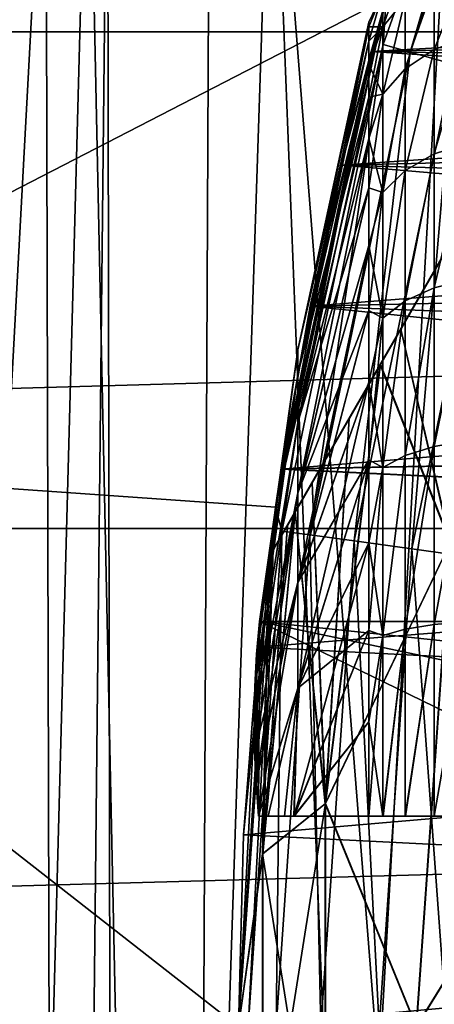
# Model space of a CAD drawing. Header units: metres. Extents: x -109 to 109, y -19 to 107.
# Tile 34 of 256: x -90.28 to -88.8, y 13.31 to 16.81. Entities that reach past the tile are written whole.
import ezdxf

# ---------------------------------------------------------------- set-up
doc = ezdxf.new("R2010")
doc.units = ezdxf.units.M
doc.layers.add('solid_21_412_310_XXX', color=7, linetype='CONTINUOUS')

msp = doc.modelspace()

# ---------------------------------------------------------------- linework, layer by layer
at = {"layer": 'solid_21_412_310_XXX'}
for points in [[(-84.392303, 23.555944, 35.855), (-89.392303, 14.89569, 35.855), (-89.375862, 14.924166, 36.209896)], [(-84.392303, 23.555944, 27.855), (-89.392303, 14.89569, 35.855), (-84.392303, 23.555944, 35.855)], [(-84.392303, 23.555944, 27.855), (-89.392303, 14.89569, 27.855), (-89.392303, 14.89569, 35.855)], [(-84.408745, 23.527468, 27.500105), (-89.392303, 14.89569, 27.855), (-84.392303, 23.555944, 27.855)], [(-84.408745, 23.527468, 36.209896), (-84.392303, 23.555944, 35.855), (-89.375862, 14.924166, 36.209896)], [(-89.375862, 14.924166, 27.500105), (-89.392303, 14.89569, 27.855), (-84.408745, 23.527468, 27.500105)], [(-84.408745, 23.527468, 36.209896), (-89.375862, 14.924166, 36.209896), (-89.325371, 15.011626, 36.566654)], [(-89.375862, 14.924166, 27.500105), (-84.408745, 23.527468, 27.500105), (-84.459244, 23.440008, 27.143345)], [(-84.408745, 23.527468, 36.209896), (-89.325371, 15.011626, 36.566654), (-84.459244, 23.440008, 36.566654)], [(-89.375862, 14.924166, 27.500105), (-84.459244, 23.440008, 27.143345), (-89.325371, 15.011625, 27.143347)], [(-84.459244, 23.440008, 36.566654), (-89.325371, 15.011626, 36.566654), (-89.297699, 15.059552, 36.698124)], [(-89.325371, 15.011625, 27.143347), (-84.459244, 23.440008, 27.143345), (-84.486336, 23.393074, 27.014374)], [(-84.459244, 23.440008, 36.566654), (-89.297699, 15.059552, 36.698124), (-84.486908, 23.392082, 36.698124)], [(-89.325371, 15.011625, 27.143347), (-84.486336, 23.393074, 27.014374), (-89.298271, 15.058559, 27.014376)], [(-89.298271, 15.058559, 27.014376), (-84.486336, 23.393074, 27.014374), (-84.547371, 23.287367, 26.78381)], [(-84.486908, 23.392082, 36.698124), (-89.297699, 15.059552, 36.698124), (-89.237244, 15.164267, 36.926189)], [(-84.547363, 23.287369, 36.926189), (-84.486908, 23.392082, 36.698124), (-89.237244, 15.164267, 36.926189)], [(-89.237244, 15.164266, 26.783812), (-89.298271, 15.058559, 27.014376), (-84.547371, 23.287367, 26.78381)], [(-84.547363, 23.287369, 36.926189), (-89.237244, 15.164267, 36.926189), (-89.105576, 15.392313, 37.287514)], [(-89.237244, 15.164266, 26.783812), (-84.547371, 23.287367, 26.78381), (-84.679031, 23.05932, 26.422485)], [(-84.679031, 23.059322, 37.287514), (-84.547363, 23.287369, 36.926189), (-89.105576, 15.392313, 37.287514)], [(-89.105583, 15.392311, 26.422489), (-89.237244, 15.164266, 26.783812), (-84.679031, 23.05932, 26.422485)], [(-89.105583, 15.392311, 26.422489), (-84.679031, 23.05932, 26.422485), (-84.789268, 22.868387, 26.193264)], [(-84.679031, 23.059322, 37.287514), (-89.105576, 15.392313, 37.287514), (-88.994057, 15.58547, 37.519138)], [(-84.679031, 23.059322, 37.287514), (-88.994057, 15.58547, 37.519138), (-84.79055, 22.866165, 37.519138)], [(-89.105583, 15.392311, 26.422489), (-84.789268, 22.868387, 26.193264), (-88.995346, 15.583246, 26.193264)], [(-88.995346, 15.583246, 26.193264), (-84.789268, 22.868387, 26.193264), (-84.86264, 22.741295, 26.063379)], [(-84.79055, 22.866165, 37.519138), (-88.994057, 15.58547, 37.519138), (-88.921967, 15.71034, 37.646622)], [(-84.86264, 22.741295, 37.646622), (-84.79055, 22.866165, 37.519138), (-88.921967, 15.71034, 37.646622)], [(-88.921967, 15.710339, 26.063379), (-88.995346, 15.583246, 26.193264), (-84.86264, 22.741295, 26.063379)], [(-84.86264, 22.741295, 37.646622), (-88.921967, 15.71034, 37.646622), (-88.678276, 16.132427, 37.991936)], [(-88.921967, 15.710339, 26.063379), (-84.86264, 22.741295, 26.063379), (-85.106339, 22.319206, 25.718063)], [(-88.678276, 16.132427, 25.718063), (-88.921967, 15.710339, 26.063379), (-85.106339, 22.319206, 25.718063)], [(-45.297821, 18.526985, 71.355003), (-107.702187, 18.52697, 71.355003), (-107.950264, 16.769747, 71.355003)], [(-45.049736, 16.769762, 71.355003), (-45.297821, 18.526985, 71.355003), (-107.950264, 16.769747, 71.355003)], [(-88.392494, 18.391455, 41.096176), (-88.985115, 16.723982, 41.096176), (-88.973412, 16.88834, 41.355)], [(-88.888786, 16.696993, 40.854763), (-88.985115, 16.723982, 41.096176), (-88.392494, 18.391455, 41.096176)], [(-88.888786, 16.696993, 40.854763), (-88.392494, 18.391455, 41.096176), (-88.300735, 18.351601, 40.854763)], [(-88.888786, 16.696993, 40.854763), (-88.300735, 18.351601, 40.854763), (-88.735519, 16.654049, 40.647511)], [(-88.718735, 17.997324, -13.595371), (-88.718735, 9.53376, -13.595372), (-89.680031, 1.076891, -13.467847)], [(-89.601891, 17.904844, -13.478562), (-88.718735, 17.997324, -13.595371), (-89.680031, 1.076891, -13.467847)], [(-89.380913, 17.863913, 14.168571), (-88.718735, 9.513791, 14.222763), (-88.718735, 17.946377, 14.222763)], [(-90.034851, 17.871731, -13.409104), (-89.601891, 17.904844, -13.478562), (-89.680031, 1.076891, -13.467847)], [(-90.034851, 17.871731, -13.409104), (-89.680031, 1.076891, -13.467847), (-90.486214, 1.081238, -13.322751)], [(-90.370171, 17.851139, -13.346386), (-90.034851, 17.871731, -13.409104), (-90.486214, 1.081238, -13.322751)], [(-89.96653, 17.795763, 14.098608), (-89.93544, 1.088644, 14.101671), (-89.380913, 17.863913, 14.168571)], [(-89.380913, 17.863913, 14.168571), (-89.93544, 1.088644, 14.101671), (-88.718735, 1.081205, 14.222763)], [(-89.380913, 17.863913, 14.168571), (-88.718735, 1.081205, 14.222763), (-88.718735, 9.513791, 14.222763)], [(-90.186226, 17.771515, 14.063972), (-90.143166, 1.089507, 14.070391), (-89.96653, 17.795763, 14.098608)], [(-89.96653, 17.795763, 14.098608), (-90.143166, 1.089507, 14.070391), (-89.93544, 1.088644, 14.101671)], [(-91.167732, 17.67309, 13.837204), (-91.087761, 1.091826, 13.86166), (-90.186226, 17.771515, 14.063972)], [(-90.186226, 17.771515, 14.063972), (-91.087761, 1.091826, 13.86166), (-90.143166, 1.089507, 14.070391)], [(-88.973404, 16.88835, 60.654999), (-92.114441, 15.269323, 60.654999), (-91.714035, 17.290268, 60.654999)], [(-88.906181, 17.012566, 55.507607), (-88.985603, 16.78702, 54.856678), (-88.985603, 16.908966, 55.518513)], [(-88.906181, 17.012566, 55.507607), (-88.906181, 16.88615, 54.824413), (-88.985603, 16.78702, 54.856678)], [(-88.906181, 17.012566, 56.202393), (-88.985603, 16.908966, 56.191486), (-88.985603, 16.78702, 56.853321)], [(-88.906181, 16.88615, 56.885586), (-88.906181, 17.012566, 56.202393), (-88.985603, 16.78702, 56.853321)], [(-88.681458, 17.010078, 54.784077), (-88.802422, 16.706907, 54.135506), (-88.802422, 16.962244, 54.799648)], [(-88.681458, 17.010078, 54.784077), (-88.681458, 16.750511, 54.110283), (-88.802422, 16.706907, 54.135506)], [(-88.681458, 17.010078, 56.925922), (-88.802422, 16.962244, 56.910351), (-88.802422, 16.706907, 57.574493)], [(-88.681458, 16.750511, 57.599716), (-88.681458, 17.010078, 56.925922), (-88.802422, 16.706907, 57.574493)], [(-88.942657, 16.991491, 54.506039), (-89.027458, 16.69898, 53.870789), (-84.5, 16.95116, 54.398354)], [(-88.973412, 16.88834, 41.355), (-89.027458, 16.69898, 53.870789), (-88.942657, 16.991491, 54.506039)], [(-89.027443, 16.699013, 57.839165), (-88.973404, 16.88835, 60.654999), (-88.94265, 16.991514, 57.203899)], [(-89.027443, 16.699013, 57.839165), (-88.94265, 16.991514, 57.203899), (-84.5, 16.799459, 57.651958)], [(-88.94265, 16.991514, 57.203899), (-84.5, 16.95116, 57.311646), (-84.5, 16.799459, 57.651958)], [(-89.027458, 16.69898, 53.870789), (-84.5, 16.799459, 54.058041), (-84.5, 16.95116, 54.398354)], [(-88.802422, 16.962244, 54.799648), (-88.906181, 16.637541, 54.175629), (-88.906181, 16.88615, 54.824413)], [(-88.802422, 16.962244, 54.799648), (-88.802422, 16.706907, 54.135506), (-88.906181, 16.637541, 54.175629)], [(-88.802422, 16.962244, 56.910351), (-88.906181, 16.88615, 56.885586), (-88.906181, 16.637541, 57.534374)], [(-88.802422, 16.706907, 57.574493), (-88.802422, 16.962244, 56.910351), (-88.906181, 16.637541, 57.534374)], [(-89.035118, 16.786737, 55.508091), (-88.985603, 16.908966, 55.518513), (-88.985603, 16.78702, 54.856678)], [(-89.035118, 16.803595, 55.855), (-88.985603, 16.908966, 56.191486), (-88.985603, 16.908966, 55.518513)], [(-89.035118, 16.786737, 55.508091), (-89.035118, 16.803595, 55.855), (-88.985603, 16.908966, 55.518513)], [(-89.035118, 16.73632, 56.545547), (-88.985603, 16.78702, 56.853321), (-88.985603, 16.908966, 56.191486)], [(-89.035118, 16.786737, 56.201908), (-89.035118, 16.73632, 56.545547), (-88.985603, 16.908966, 56.191486)], [(-89.035118, 16.803595, 55.855), (-89.035118, 16.786737, 56.201908), (-88.985603, 16.908966, 56.191486)], [(-88.973404, 16.88835, 60.654999), (-89.367683, 15.075896, 60.654999), (-92.114441, 15.269323, 60.654999)], [(-89.347313, 15.212427, 59.326797), (-89.367683, 15.075896, 60.654999), (-88.973404, 16.88835, 60.654999)], [(-89.367676, 15.075911, 41.355), (-89.027458, 16.69898, 53.870789), (-88.973412, 16.88834, 41.355)], [(-88.985115, 16.723982, 41.096176), (-89.367676, 15.075911, 41.355), (-88.973412, 16.88834, 41.355)], [(-89.347313, 15.212427, 59.326797), (-88.973404, 16.88835, 60.654999), (-89.244072, 15.792686, 58.922764)], [(-89.244072, 15.792686, 58.922764), (-88.973404, 16.88835, 60.654999), (-89.132492, 16.295023, 58.420147)], [(-89.132492, 16.295023, 58.420147), (-88.973404, 16.88835, 60.654999), (-89.027443, 16.699013, 57.839165)], [(-88.906181, 16.88615, 54.824413), (-88.985603, 16.547165, 54.227898), (-88.985603, 16.78702, 54.856678)], [(-88.906181, 16.88615, 54.824413), (-88.906181, 16.637541, 54.175629), (-88.985603, 16.547165, 54.227898)], [(-88.906181, 16.88615, 56.885586), (-88.985603, 16.78702, 56.853321), (-88.985603, 16.547165, 57.482101)], [(-88.906181, 16.637541, 57.534374), (-88.906181, 16.88615, 56.885586), (-88.985603, 16.547165, 57.482101)], [(-89.288818, 15.6372, 56.086777), (-89.035118, 16.786737, 56.201908), (-89.035118, 16.803595, 55.855)], [(-89.288818, 15.637369, 55.624985), (-89.035118, 16.803595, 55.855), (-89.035118, 16.786737, 55.508091)], [(-89.288818, 15.637369, 55.624985), (-89.288818, 15.6372, 56.086777), (-89.035118, 16.803595, 55.855)], [(-89.027458, 16.69898, 53.870789), (-84.5, 16.616756, 53.733318), (-84.5, 16.799459, 54.058041)], [(-89.027443, 16.699013, 57.839165), (-84.5, 16.799459, 57.651958), (-84.5, 16.616756, 57.976681)], [(-45.049736, 16.769762, 71.355003), (-107.950264, 16.769747, 71.355003), (-108.099518, 15.000255, 71.355003)], [(-44.900478, 15.000257, 71.355003), (-45.049736, 16.769762, 71.355003), (-108.099518, 15.000255, 71.355003)], [(-89.288818, 15.549407, 56.540146), (-89.035118, 16.73632, 56.545547), (-89.035118, 16.786737, 56.201908)], [(-89.288818, 15.6372, 56.086777), (-89.288818, 15.549407, 56.540146), (-89.035118, 16.786737, 56.201908)], [(-89.288818, 15.637369, 55.624985), (-89.035118, 16.786737, 55.508091), (-89.035118, 16.73632, 55.164452)], [(-89.035118, 16.652822, 54.82732), (-88.985603, 16.78702, 54.856678), (-88.985603, 16.547165, 54.227898)], [(-89.035118, 16.73632, 55.164452), (-89.035118, 16.786737, 55.508091), (-88.985603, 16.78702, 54.856678)], [(-89.035118, 16.652822, 54.82732), (-89.035118, 16.73632, 55.164452), (-88.985603, 16.78702, 54.856678)], [(-89.035118, 16.537029, 57.210125), (-88.985603, 16.547165, 57.482101), (-88.985603, 16.78702, 56.853321)], [(-89.035118, 16.652822, 56.882679), (-89.035118, 16.537029, 57.210125), (-88.985603, 16.78702, 56.853321)], [(-89.035118, 16.73632, 56.545547), (-89.035118, 16.652822, 56.882679), (-88.985603, 16.78702, 56.853321)], [(-89.288818, 15.549407, 56.540146), (-89.035118, 16.652822, 56.882679), (-89.035118, 16.73632, 56.545547)], [(-89.288818, 15.549907, 55.171555), (-89.035118, 16.73632, 55.164452), (-89.035118, 16.652822, 54.82732)], [(-89.288818, 15.549907, 55.171555), (-89.288818, 15.637369, 55.624985), (-89.035118, 16.73632, 55.164452)], [(-88.681458, 16.750511, 54.110283), (-88.802422, 16.33466, 53.529114), (-88.802422, 16.706907, 54.135506)], [(-88.681458, 16.750511, 54.110283), (-88.681458, 16.372135, 53.4953), (-88.802422, 16.33466, 53.529114)], [(-88.681458, 16.750511, 57.599716), (-88.802422, 16.706907, 57.574493), (-88.802422, 16.33466, 58.180885)], [(-88.681458, 16.372135, 58.214703), (-88.681458, 16.750511, 57.599716), (-88.802422, 16.33466, 58.180885)], [(-88.985115, 16.723982, 41.096176), (-89.345161, 14.991343, 41.096176), (-89.367676, 15.075911, 41.355)], [(-89.367676, 15.075911, 41.355), (-89.132507, 16.294987, 53.289814), (-89.027458, 16.69898, 53.870789)], [(-89.246056, 14.977722, 40.854763), (-89.345161, 14.991343, 41.096176), (-88.985115, 16.723982, 41.096176)], [(-89.246056, 14.977722, 40.854763), (-88.985115, 16.723982, 41.096176), (-88.888786, 16.696993, 40.854763)], [(-89.246056, 14.977722, 40.854763), (-88.888786, 16.696993, 40.854763), (-89.088371, 14.956049, 40.647511)], [(-89.027458, 16.69898, 53.870789), (-89.132507, 16.294987, 53.289814), (-84.5, 16.616756, 53.733318)], [(-89.132492, 16.295023, 58.420147), (-89.027443, 16.699013, 57.839165), (-84.5, 16.404629, 58.28299)], [(-88.888786, 16.696993, 40.854763), (-88.735519, 16.654049, 40.647511), (-89.088371, 14.956049, 40.647511)], [(-89.027443, 16.699013, 57.839165), (-84.5, 16.616756, 57.976681), (-84.5, 16.404629, 58.28299)], [(-88.802422, 16.706907, 54.135506), (-88.906181, 16.275034, 53.582905), (-88.906181, 16.637541, 54.175629)], [(-88.802422, 16.706907, 54.135506), (-88.802422, 16.33466, 53.529114), (-88.906181, 16.275034, 53.582905)], [(-88.802422, 16.706907, 57.574493), (-88.906181, 16.637541, 57.534374), (-88.906181, 16.275034, 58.127098)], [(-88.802422, 16.33466, 58.180885), (-88.802422, 16.706907, 57.574493), (-88.906181, 16.275034, 58.127098)], [(-89.288818, 15.377177, 56.968616), (-89.035118, 16.537029, 57.210125), (-89.035118, 16.652822, 56.882679)], [(-89.288818, 15.549407, 56.540146), (-89.288818, 15.377177, 56.968616), (-89.035118, 16.652822, 56.882679)], [(-89.288818, 15.549907, 55.171555), (-89.035118, 16.652822, 54.82732), (-89.035118, 16.537029, 54.499874)], [(-89.088371, 14.956049, 40.647511), (-88.735519, 16.654049, 40.647511), (-88.882881, 14.927804, 40.488567)], [(-89.035118, 16.537029, 54.499874), (-89.035118, 16.652822, 54.82732), (-88.985603, 16.547165, 54.227898)], [(-88.906181, 16.637541, 54.175629), (-88.985603, 16.197342, 53.652988), (-88.985603, 16.547165, 54.227898)], [(-88.906181, 16.637541, 54.175629), (-88.906181, 16.275034, 53.582905), (-88.985603, 16.197342, 53.652988)], [(-88.906181, 16.637541, 57.534374), (-88.985603, 16.547165, 57.482101), (-88.985603, 16.197342, 58.057011)], [(-88.906181, 16.275034, 58.127098), (-88.906181, 16.637541, 57.534374), (-88.985603, 16.197342, 58.057011)], [(-88.735519, 16.654049, 40.647511), (-88.535789, 16.598087, 40.488567), (-88.882881, 14.927804, 40.488567)], [(-89.132507, 16.294987, 53.289814), (-84.5, 16.404629, 53.42701), (-84.5, 16.616756, 53.733318)], [(-88.882881, 14.927804, 40.488567), (-88.535789, 16.598087, 40.488567), (-88.643608, 14.894917, 40.388794)], [(-89.288818, 15.377177, 56.968616), (-89.035118, 16.390032, 57.524799), (-89.035118, 16.537029, 57.210125)], [(-89.288818, 15.377991, 54.742954), (-89.035118, 16.537029, 54.499874), (-89.035118, 16.390032, 54.1852)], [(-89.288818, 15.377991, 54.742954), (-89.288818, 15.549907, 55.171555), (-89.035118, 16.537029, 54.499874)], [(-89.035118, 16.390032, 54.1852), (-88.985603, 16.547165, 54.227898), (-88.985603, 16.197342, 53.652988)], [(-89.035118, 16.390032, 54.1852), (-89.035118, 16.537029, 54.499874), (-88.985603, 16.547165, 54.227898)], [(-89.035118, 16.213215, 57.823742), (-88.985603, 16.197342, 58.057011), (-88.985603, 16.547165, 57.482101)], [(-89.035118, 16.390032, 57.524799), (-89.035118, 16.213215, 57.823742), (-88.985603, 16.547165, 57.482101)], [(-89.035118, 16.537029, 57.210125), (-89.035118, 16.390032, 57.524799), (-88.985603, 16.547165, 57.482101)], [(-89.288818, 15.126771, 57.356621), (-89.035118, 16.213215, 57.823742), (-89.035118, 16.390032, 57.524799)], [(-89.288818, 15.377177, 56.968616), (-89.288818, 15.126771, 57.356621), (-89.035118, 16.390032, 57.524799)], [(-89.288818, 15.377991, 54.742954), (-89.035118, 16.390032, 54.1852), (-89.035118, 16.213215, 53.886257)], [(-89.132507, 16.294987, 53.289814), (-84.5, 16.164925, 53.141766), (-84.5, 16.404629, 53.42701)], [(-89.132492, 16.295023, 58.420147), (-84.5, 16.404629, 58.28299), (-84.5, 16.164925, 58.568237)], [(-89.035118, 16.213215, 53.886257), (-89.035118, 16.390032, 54.1852), (-88.985603, 16.197342, 53.652988)], [(-88.681458, 16.372135, 53.4953), (-88.802422, 15.858003, 53.000835), (-88.802422, 16.33466, 53.529114)], [(-88.681458, 16.372135, 53.4953), (-88.681458, 15.887705, 52.959854), (-88.802422, 15.858003, 53.000835)], [(-88.681458, 16.372135, 58.214703), (-88.802422, 16.33466, 58.180885), (-88.802422, 15.858003, 58.709164)], [(-88.681458, 15.887705, 58.750145), (-88.681458, 16.372135, 58.214703), (-88.802422, 15.858003, 58.709164)], [(-88.802422, 16.33466, 53.529114), (-88.906181, 15.810735, 53.066032), (-88.906181, 16.275034, 53.582905)], [(-88.802422, 16.33466, 53.529114), (-88.802422, 15.858003, 53.000835), (-88.906181, 15.810735, 53.066032)], [(-88.802422, 16.33466, 58.180885), (-88.906181, 16.275034, 58.127098), (-88.906181, 15.810735, 58.64397)], [(-88.802422, 15.858003, 58.709164), (-88.802422, 16.33466, 58.180885), (-88.906181, 15.810735, 58.64397)], [(-89.367676, 15.075911, 41.355), (-89.24408, 15.792619, 52.787182), (-89.132507, 16.294987, 53.289814)], [(-89.132507, 16.294987, 53.289814), (-89.24408, 15.792619, 52.787182), (-84.5, 16.164925, 53.141766)], [(-89.244072, 15.792686, 58.922764), (-89.132492, 16.295023, 58.420147), (-84.5, 15.899715, 58.829937)], [(-89.132492, 16.295023, 58.420147), (-84.5, 16.164925, 58.568237), (-84.5, 15.899715, 58.829937)], [(-88.906181, 16.275034, 53.582905), (-88.985603, 15.749134, 53.15099), (-88.985603, 16.197342, 53.652988)], [(-88.906181, 16.275034, 53.582905), (-88.906181, 15.810735, 53.066032), (-88.985603, 15.749134, 53.15099)], [(-88.906181, 16.275034, 58.127098), (-88.985603, 16.197342, 58.057011), (-88.985603, 15.749134, 58.559013)], [(-88.906181, 15.810735, 58.64397), (-88.906181, 16.275034, 58.127098), (-88.985603, 15.749134, 58.559013)], [(-89.288818, 15.126771, 57.356621), (-89.035118, 16.008245, 58.10413), (-89.035118, 16.213215, 57.823742)], [(-89.288818, 15.127868, 54.354767), (-89.035118, 16.213215, 53.886257), (-89.035118, 16.008245, 53.605873)], [(-89.288818, 15.127868, 54.354767), (-89.288818, 15.377991, 54.742954), (-89.035118, 16.213215, 53.886257)], [(-89.035118, 16.008245, 53.605873), (-89.035118, 16.213215, 53.886257), (-88.985603, 16.197342, 53.652988)], [(-89.035118, 16.213215, 57.823742), (-89.035118, 16.008245, 58.10413), (-88.985603, 16.197342, 58.057011)], [(-89.035118, 16.008245, 53.605873), (-88.985603, 16.197342, 53.652988), (-88.985603, 15.749134, 53.15099)], [(-89.035118, 15.777056, 58.363319), (-88.985603, 15.749134, 58.559013), (-88.985603, 16.197342, 58.057011)], [(-89.035118, 16.008245, 58.10413), (-89.035118, 15.777056, 58.363319), (-88.985603, 16.197342, 58.057011)], [(-89.24408, 15.792619, 52.787182), (-84.5, 15.899715, 52.880062), (-84.5, 16.164925, 53.141766)], [(-88.678276, 16.132427, 37.991936), (-88.921967, 15.71034, 37.646622), (-88.744713, 14.951593, 38.292294)], [(-88.678276, 16.132427, 25.718063), (-88.746239, 14.949656, 25.41993), (-88.921967, 15.710339, 26.063379)], [(-89.288818, 14.807288, 57.69006), (-89.035118, 15.777056, 58.363319), (-89.035118, 16.008245, 58.10413)], [(-89.288818, 15.126771, 57.356621), (-89.288818, 14.807288, 57.69006), (-89.035118, 16.008245, 58.10413)], [(-89.288818, 15.127868, 54.354767), (-89.035118, 16.008245, 53.605873), (-89.035118, 15.777056, 53.34668)], [(-89.035118, 15.777056, 53.34668), (-89.035118, 16.008245, 53.605873), (-88.985603, 15.749134, 53.15099)], [(-89.24408, 15.792619, 52.787182), (-84.5, 15.61131, 52.644169), (-84.5, 15.899715, 52.880062)], [(-89.244072, 15.792686, 58.922764), (-84.5, 15.899715, 58.829937), (-84.5, 15.61131, 59.06583)], [(-88.681458, 15.887705, 52.959854), (-88.802422, 15.292943, 52.568417), (-88.802422, 15.858003, 53.000835)], [(-88.681458, 15.887705, 52.959854), (-88.681458, 15.313548, 52.521999), (-88.802422, 15.292943, 52.568417)], [(-88.681458, 15.887705, 58.750145), (-88.802422, 15.858003, 58.709164), (-88.802422, 15.292943, 59.141586)], [(-88.681458, 15.313547, 59.188), (-88.681458, 15.887705, 58.750145), (-88.802422, 15.292943, 59.141586)], [(-88.802422, 15.858003, 53.000835), (-88.906181, 15.260141, 52.642265), (-88.906181, 15.810735, 53.066032)], [(-88.802422, 15.858003, 53.000835), (-88.802422, 15.292943, 52.568417), (-88.906181, 15.260141, 52.642265)], [(-88.802422, 15.858003, 58.709164), (-88.906181, 15.810735, 58.64397), (-88.906181, 15.260141, 59.067738)], [(-88.802422, 15.292943, 59.141586), (-88.802422, 15.858003, 58.709164), (-88.906181, 15.260141, 59.067738)], [(-89.367676, 15.075911, 41.355), (-89.347321, 15.212345, 52.38316), (-89.24408, 15.792619, 52.787182)], [(-89.24408, 15.792619, 52.787182), (-89.347321, 15.212345, 52.38316), (-84.5, 15.61131, 52.644169)], [(-89.347313, 15.212427, 59.326797), (-89.244072, 15.792686, 58.922764), (-84.5, 15.302204, 59.273861)], [(-89.244072, 15.792686, 58.922764), (-84.5, 15.61131, 59.06583), (-84.5, 15.302204, 59.273861)], [(-88.906181, 15.810735, 53.066032), (-88.985603, 15.217381, 52.738514), (-88.985603, 15.749134, 53.15099)], [(-88.906181, 15.810735, 53.066032), (-88.906181, 15.260141, 52.642265), (-88.985603, 15.217381, 52.738514)], [(-88.906181, 15.810735, 58.64397), (-88.985603, 15.749134, 58.559013), (-88.985603, 15.217381, 58.971485)], [(-88.906181, 15.260141, 59.067738), (-88.906181, 15.810735, 58.64397), (-88.985603, 15.217381, 58.971485)], [(-89.288818, 14.807288, 57.69006), (-89.035118, 15.521823, 58.598873), (-89.035118, 15.777056, 58.363319)], [(-89.288818, 14.808628, 54.021095), (-89.035118, 15.777056, 53.34668), (-89.035118, 15.521823, 53.111126)], [(-89.288818, 14.808628, 54.021095), (-89.288818, 15.127868, 54.354767), (-89.035118, 15.777056, 53.34668)], [(-89.035118, 15.521823, 53.111126), (-89.035118, 15.777056, 53.34668), (-88.985603, 15.749134, 53.15099)], [(-89.035118, 15.777056, 58.363319), (-89.035118, 15.521823, 58.598873), (-88.985603, 15.749134, 58.559013)], [(-89.035118, 15.521823, 53.111126), (-88.985603, 15.749134, 53.15099), (-88.985603, 15.217381, 52.738514)], [(-89.035118, 15.244953, 58.808571), (-88.985603, 15.217381, 58.971485), (-88.985603, 15.749134, 58.559013)], [(-89.035118, 15.521823, 58.598873), (-89.035118, 15.244953, 58.808571), (-88.985603, 15.749134, 58.559013)], [(-88.921967, 15.710339, 26.063379), (-88.746239, 14.949656, 25.41993), (-88.995346, 15.583246, 26.193264)], [(-88.921967, 15.71034, 37.646622), (-88.994057, 15.58547, 37.519138), (-88.744713, 14.951593, 38.292294)], [(-89.435539, 14.552405, 55.652718), (-89.288818, 15.637369, 55.624985), (-89.288818, 15.549907, 55.171555)], [(-89.435539, 14.552405, 55.652718), (-89.4254, 14.669192, 55.855), (-89.288818, 15.637369, 55.624985)], [(-89.435539, 14.552405, 56.057281), (-89.288818, 15.549407, 56.540146), (-89.288818, 15.6372, 56.086777)], [(-89.4254, 14.669192, 55.855), (-89.435539, 14.552405, 56.057281), (-89.288818, 15.6372, 56.086777)], [(-89.4254, 14.669192, 55.855), (-89.288818, 15.6372, 56.086777), (-89.288818, 15.637369, 55.624985)], [(-89.347321, 15.212345, 52.38316), (-84.5, 15.302204, 52.436138), (-84.5, 15.61131, 52.644169)], [(-88.995346, 15.583246, 26.193264), (-88.746239, 14.949656, 25.41993), (-89.190796, 14.020105, 26.192818)], [(-89.105583, 15.392311, 26.422489), (-88.995346, 15.583246, 26.193264), (-89.190796, 14.020105, 26.192818)], [(-89.189903, 14.020823, 37.519581), (-88.744713, 14.951593, 38.292294), (-88.994057, 15.58547, 37.519138)], [(-89.189903, 14.020823, 37.519581), (-88.994057, 15.58547, 37.519138), (-89.105576, 15.392313, 37.287514)], [(-89.441689, 14.437564, 55.453808), (-89.288818, 15.549907, 55.171555), (-89.288818, 15.377991, 54.742954)], [(-89.441689, 14.437564, 55.453808), (-89.435539, 14.552405, 55.652718), (-89.288818, 15.549907, 55.171555)], [(-89.441689, 14.437564, 56.256191), (-89.288818, 15.377177, 56.968616), (-89.288818, 15.549407, 56.540146)], [(-89.435539, 14.552405, 56.057281), (-89.441689, 14.437564, 56.256191), (-89.288818, 15.549407, 56.540146)], [(-89.288818, 14.430337, 57.956814), (-89.035118, 15.244953, 58.808571), (-89.035118, 15.521823, 58.598873)], [(-89.288818, 14.807288, 57.69006), (-89.288818, 14.430337, 57.956814), (-89.035118, 15.521823, 58.598873)], [(-89.288818, 14.808628, 54.021095), (-89.035118, 15.521823, 53.111126), (-89.035118, 15.244953, 52.901428)], [(-89.035118, 15.244953, 52.901428), (-89.035118, 15.521823, 53.111126), (-88.985603, 15.217381, 52.738514)], [(-89.444054, 14.322158, 55.253918), (-89.288818, 15.377991, 54.742954), (-89.288818, 15.127868, 54.354767)], [(-89.444054, 14.322158, 55.253918), (-89.441689, 14.437564, 55.453808), (-89.288818, 15.377991, 54.742954)], [(-89.444054, 14.322158, 56.456081), (-89.288818, 15.126771, 57.356621), (-89.288818, 15.377177, 56.968616)], [(-89.441689, 14.437564, 56.256191), (-89.444054, 14.322158, 56.456081), (-89.288818, 15.377177, 56.968616)], [(-89.189903, 14.020823, 37.519581), (-89.105576, 15.392313, 37.287514), (-89.237244, 15.164267, 36.926189)], [(-89.105583, 15.392311, 26.422489), (-89.190796, 14.020105, 26.192818), (-89.237244, 15.164266, 26.783812)], [(-89.347321, 15.212345, 52.38316), (-84.5, 14.975085, 52.257771), (-84.5, 15.302204, 52.436138)], [(-89.347313, 15.212427, 59.326797), (-84.5, 15.302204, 59.273861), (-84.5, 14.975085, 59.452229)], [(-88.802422, 15.292943, 52.568417), (-88.906181, 14.641635, 52.325748), (-88.906181, 15.260141, 52.642265)], [(-88.802422, 15.292943, 52.568417), (-88.802422, 14.65846, 52.246372), (-88.906181, 14.641635, 52.325748)], [(-88.802422, 15.292943, 59.141586), (-88.906181, 15.260141, 59.067738), (-88.906181, 14.641635, 59.384251)], [(-88.802422, 14.65846, 59.463627), (-88.802422, 15.292943, 59.141586), (-88.906181, 14.641635, 59.384251)], [(-88.681458, 15.313548, 52.521999), (-88.802422, 14.65846, 52.246372), (-88.802422, 15.292943, 52.568417)], [(-88.681458, 15.313548, 52.521999), (-88.681458, 14.669019, 52.196491), (-88.802422, 14.65846, 52.246372)], [(-88.681458, 15.313547, 59.188), (-88.802422, 15.292943, 59.141586), (-88.802422, 14.65846, 59.463627)], [(-88.681458, 14.669018, 59.513508), (-88.681458, 15.313547, 59.188), (-88.802422, 14.65846, 59.463627)], [(-89.5, 13.225817, 60.654999), (-92.247589, 13.225817, 60.654999), (-92.114441, 15.269323, 60.654999)], [(-89.367683, 15.075896, 60.654999), (-89.5, 13.225817, 60.654999), (-92.114441, 15.269323, 60.654999)], [(-88.906181, 15.260141, 52.642265), (-88.985603, 14.61969, 52.429226), (-88.985603, 15.217381, 52.738514)], [(-88.906181, 15.260141, 52.642265), (-88.906181, 14.641635, 52.325748), (-88.985603, 14.61969, 52.429226)], [(-88.906181, 15.260141, 59.067738), (-88.985603, 15.217381, 58.971485), (-88.985603, 14.61969, 59.280773)], [(-88.906181, 14.641635, 59.384251), (-88.906181, 15.260141, 59.067738), (-88.985603, 14.61969, 59.280773)], [(-89.288818, 14.430337, 57.956814), (-89.035118, 14.949056, 58.990433), (-89.035118, 15.244953, 58.808571)], [(-89.288818, 14.431872, 53.754066), (-89.035118, 15.244953, 52.901428), (-89.035118, 14.949056, 52.719566)], [(-89.288818, 14.431872, 53.754066), (-89.288818, 14.808628, 54.021095), (-89.035118, 15.244953, 52.901428)], [(-89.035118, 14.949056, 52.719566), (-89.035118, 15.244953, 52.901428), (-88.985603, 15.217381, 52.738514)], [(-89.035118, 15.244953, 58.808571), (-89.035118, 14.949056, 58.990433), (-88.985603, 15.217381, 58.971485)], [(-89.347321, 15.212345, 52.38316), (-89.429543, 14.57744, 52.090279), (-84.5, 14.975085, 52.257771)], [(-89.367676, 15.075911, 41.355), (-89.429543, 14.57744, 52.090279), (-89.347321, 15.212345, 52.38316)], [(-89.429535, 14.577528, 59.61969), (-89.367683, 15.075896, 60.654999), (-89.347313, 15.212427, 59.326797)], [(-89.429535, 14.577528, 59.61969), (-89.347313, 15.212427, 59.326797), (-84.5, 14.975085, 59.452229)], [(-89.035118, 14.949056, 52.719566), (-88.985603, 15.217381, 52.738514), (-88.985603, 14.61969, 52.429226)], [(-89.035118, 14.636918, 59.14275), (-88.985603, 14.61969, 59.280773), (-88.985603, 15.217381, 58.971485)], [(-89.035118, 14.949056, 58.990433), (-89.035118, 14.636918, 59.14275), (-88.985603, 15.217381, 58.971485)], [(-89.190796, 14.020105, 26.192818), (-89.298271, 15.058559, 27.014376), (-89.237244, 15.164266, 26.783812)], [(-89.189903, 14.020823, 37.519581), (-89.237244, 15.164267, 36.926189), (-89.297699, 15.059552, 36.698124)], [(-89.442596, 14.206606, 55.053776), (-89.444054, 14.322158, 55.253918), (-89.288818, 15.127868, 54.354767)], [(-89.444054, 14.322158, 56.456081), (-89.442596, 14.206606, 56.656223), (-89.288818, 15.126771, 57.356621)], [(-89.442596, 14.206606, 55.053776), (-89.288818, 15.127868, 54.354767), (-89.288818, 14.808628, 54.021095)], [(-89.442596, 14.206606, 56.656223), (-89.437355, 14.091725, 56.855202), (-89.288818, 15.126771, 57.356621)], [(-89.437355, 14.091725, 56.855202), (-89.288818, 14.807288, 57.69006), (-89.288818, 15.126771, 57.356621)], [(-89.5, 13.225817, 41.355), (-89.429543, 14.57744, 52.090279), (-89.367676, 15.075911, 41.355)], [(-89.465927, 13.225817, 41.096176), (-89.5, 13.225817, 41.355), (-89.367676, 15.075911, 41.355)], [(-89.5, 13.225817, 60.255001), (-89.5, 13.225817, 60.654999), (-89.367683, 15.075896, 60.654999)], [(-89.5, 13.225817, 59.855), (-89.367683, 15.075896, 60.654999), (-89.482018, 13.909266, 59.796181)], [(-89.5, 13.225817, 60.255001), (-89.367683, 15.075896, 60.654999), (-89.5, 13.225817, 59.855)], [(-89.482018, 13.909266, 59.796181), (-89.367683, 15.075896, 60.654999), (-89.429535, 14.577528, 59.61969)], [(-89.345161, 14.991343, 41.096176), (-89.465927, 13.225817, 41.096176), (-89.367676, 15.075911, 41.355)], [(-89.325371, 15.011625, 27.143347), (-89.298271, 15.058559, 27.014376), (-89.414017, 13.841464, 27.013506)], [(-89.190796, 14.020105, 26.192818), (-89.414017, 13.841464, 27.013506), (-89.298271, 15.058559, 27.014376)], [(-89.413567, 13.841824, 36.699001), (-89.297699, 15.059552, 36.698124), (-89.325371, 15.011626, 36.566654)], [(-89.189903, 14.020823, 37.519581), (-89.297699, 15.059552, 36.698124), (-89.413567, 13.841824, 36.699001)], [(-89.375862, 14.924166, 27.500105), (-89.325371, 15.011625, 27.143347), (-89.414017, 13.841464, 27.013506)], [(-89.413567, 13.841824, 36.699001), (-89.325371, 15.011626, 36.566654), (-89.375862, 14.924166, 36.209896)], [(-44.900478, 15.000257, 71.355003), (-108.149307, 13.225817, 71.355003), (-44.850693, 13.225817, 71.355003)], [(-44.900478, 15.000257, 71.355003), (-108.099518, 15.000255, 71.355003), (-108.149307, 13.225817, 71.355003)], [(-89.365891, 13.225817, 40.854763), (-89.465927, 13.225817, 41.096176), (-89.345161, 14.991343, 41.096176)], [(-89.429543, 14.57744, 52.090279), (-84.608612, 14.329172, 52.010189), (-84.5, 14.975085, 52.257771)], [(-89.429535, 14.577528, 59.61969), (-84.5, 14.975085, 59.452229), (-84.608612, 14.329172, 59.699814)], [(-89.246056, 14.977722, 40.854763), (-89.365891, 13.225817, 40.854763), (-89.345161, 14.991343, 41.096176)], [(-89.246056, 14.977722, 40.854763), (-89.206726, 13.225817, 40.647511), (-89.365891, 13.225817, 40.854763)], [(-89.246056, 14.977722, 40.854763), (-89.088371, 14.956049, 40.647511), (-89.206726, 13.225817, 40.647511)], [(-89.035118, 14.949056, 58.990433), (-89.301323, 13.975817, 58.082436), (-89.035118, 14.636918, 59.14275)], [(-89.288818, 14.430337, 57.956814), (-89.301323, 13.975817, 58.082436), (-89.035118, 14.949056, 58.990433)], [(-89.288818, 14.431872, 53.754066), (-89.035118, 14.949056, 52.719566), (-89.035118, 14.636918, 52.567253)], [(-89.088371, 14.956049, 40.647511), (-88.999298, 13.225817, 40.488567), (-89.206726, 13.225817, 40.647511)], [(-89.190796, 14.020105, 26.192818), (-88.746239, 14.949656, 25.41993), (-88.866974, 13.225817, 25.41993)], [(-89.189903, 14.020823, 37.519581), (-88.86573, 13.225817, 38.292294), (-88.744713, 14.951593, 38.292294)], [(-89.088371, 14.956049, 40.647511), (-88.882881, 14.927804, 40.488567), (-88.999298, 13.225817, 40.488567)], [(-89.035118, 14.636918, 52.567253), (-89.035118, 14.949056, 52.719566), (-88.985603, 14.61969, 52.429226)], [(-88.866974, 13.225817, 25.41993), (-88.746239, 14.949656, 25.41993), (-88.365005, 14.037406, 24.717066)], [(-88.363419, 14.037296, 38.994915), (-88.744713, 14.951593, 38.292294), (-88.86573, 13.225817, 38.292294)], [(-89.375862, 14.924166, 27.500105), (-89.414017, 13.841464, 27.013506), (-89.392303, 14.89569, 27.855)], [(-89.413567, 13.841824, 36.699001), (-89.375862, 14.924166, 36.209896), (-89.392303, 14.89569, 35.855)], [(-88.882881, 14.927804, 40.488567), (-88.757774, 13.225817, 40.388794), (-88.999298, 13.225817, 40.488567)], [(-88.882881, 14.927804, 40.488567), (-88.643608, 14.894917, 40.388794), (-88.757774, 13.225817, 40.388794)], [(-89.413567, 13.841824, 36.699001), (-89.392303, 14.89569, 35.855), (-89.5, 13.225817, 35.855)], [(-89.5, 13.225817, 27.855), (-89.5, 13.225817, 35.855), (-89.392303, 14.89569, 35.855)], [(-89.392303, 14.89569, 27.855), (-89.5, 13.225817, 27.855), (-89.392303, 14.89569, 35.855)], [(-89.414017, 13.841464, 27.013506), (-89.5, 13.225817, 27.855), (-89.392303, 14.89569, 27.855)], [(-89.437355, 14.091725, 54.854797), (-89.442596, 14.206606, 55.053776), (-89.288818, 14.808628, 54.021095)], [(-89.437355, 14.091725, 54.854797), (-89.288818, 14.808628, 54.021095), (-89.428215, 13.975817, 54.654037)], [(-89.437355, 14.091725, 56.855202), (-89.428215, 13.975817, 57.055962), (-89.288818, 14.807288, 57.69006)], [(-89.288818, 14.431872, 53.754066), (-89.428215, 13.975817, 54.654037), (-89.288818, 14.808628, 54.021095)], [(-89.288818, 14.807288, 57.69006), (-89.428215, 13.975817, 57.055962), (-89.288818, 14.430337, 57.956814)], [(-89.435539, 14.552405, 55.652718), (-89.428215, 13.975817, 54.654037), (-89.4254, 14.669192, 55.855)], [(-89.4254, 14.669192, 55.855), (-89.428215, 13.975817, 57.055962), (-89.435539, 14.552405, 56.057281)], [(-89.4254, 14.669192, 55.855), (-89.428215, 13.975817, 54.654037), (-88, 13.975817, 54.654037)], [(-89.4254, 14.669192, 55.855), (-88, 13.975817, 57.055962), (-89.428215, 13.975817, 57.055962)], [(-86, 13.947505, 54.605), (-89.4254, 14.669192, 55.855), (-88, 13.975817, 54.654037)], [(-86, 14.669192, 55.855), (-88, 13.975817, 57.055962), (-89.4254, 14.669192, 55.855)], [(-86, 14.308349, 55.23), (-86, 14.669192, 55.855), (-89.4254, 14.669192, 55.855)], [(-86, 14.308349, 55.23), (-89.4254, 14.669192, 55.855), (-86, 13.947505, 54.605)], [(-88.802422, 14.65846, 52.246372), (-88.802414, 13.975817, 52.045513), (-88.906181, 13.975817, 52.127048)], [(-88.802422, 14.65846, 52.246372), (-88.906181, 13.975817, 52.127048), (-88.906181, 14.641635, 52.325748)], [(-88.802422, 14.65846, 59.463627), (-88.906181, 13.975817, 59.582954), (-88.904633, 13.975817, 59.58453)], [(-88.802422, 14.65846, 59.463627), (-88.906181, 14.641635, 59.384251), (-88.906181, 13.975817, 59.582954)], [(-88.802422, 14.65846, 59.463627), (-88.904633, 13.975817, 59.58453), (-88.802414, 13.975817, 59.664486)], [(-88.681458, 14.669019, 52.196491), (-88.802414, 13.975817, 52.045513), (-88.802422, 14.65846, 52.246372)], [(-88.681458, 14.669018, 59.513508), (-88.802422, 14.65846, 59.463627), (-88.802414, 13.975817, 59.664486)], [(-89.035118, 14.311483, 52.445919), (-89.302567, 13.975817, 53.635479), (-89.035118, 14.636918, 52.567253)], [(-89.288818, 14.431872, 53.754066), (-89.035118, 14.636918, 52.567253), (-89.302567, 13.975817, 53.635479)], [(-89.035118, 14.636918, 59.14275), (-89.301323, 13.975817, 58.082436), (-89.035118, 14.311483, 59.26408)], [(-89.035118, 14.311483, 52.445919), (-89.035118, 14.636918, 52.567253), (-88.985603, 14.61969, 52.429226)], [(-89.035118, 14.636918, 59.14275), (-89.035118, 14.311483, 59.26408), (-88.985603, 14.61969, 59.280773)], [(-88.906181, 14.641635, 52.325748), (-88.906181, 13.975817, 52.127048), (-88.985603, 13.975817, 52.233349)], [(-88.906181, 14.641635, 52.325748), (-88.985603, 13.975817, 52.233349), (-88.985603, 14.61969, 52.429226)], [(-88.906181, 14.641635, 59.384251), (-88.985603, 13.975817, 59.476654), (-88.984726, 13.975817, 59.478203)], [(-88.906181, 14.641635, 59.384251), (-88.985603, 14.61969, 59.280773), (-88.985603, 13.975817, 59.476654)], [(-88.906181, 14.641635, 59.384251), (-88.984726, 13.975817, 59.478203), (-88.906181, 13.975817, 59.582954)], [(-89.035118, 14.311483, 52.445919), (-88.985603, 14.61969, 52.429226), (-88.985603, 13.975817, 52.233349)], [(-88.985603, 14.61969, 59.280773), (-89.035118, 13.975817, 59.353283), (-88.985603, 13.975817, 59.476654)], [(-89.035118, 14.311483, 59.26408), (-89.035118, 13.975817, 59.353283), (-88.985603, 14.61969, 59.280773)], [(-89.5, 13.225817, 41.355), (-89.482025, 13.909208, 51.913807), (-89.429543, 14.57744, 52.090279)], [(-89.429543, 14.57744, 52.090279), (-89.482025, 13.909208, 51.913807), (-84.608612, 14.329172, 52.010189)], [(-89.482018, 13.909266, 59.796181), (-89.429535, 14.577528, 59.61969), (-84.608612, 14.329172, 59.699814)], [(-89.435539, 14.552405, 56.057281), (-89.437355, 14.091725, 56.855202), (-89.441689, 14.437564, 56.256191)], [(-89.437355, 14.091725, 54.854797), (-89.435539, 14.552405, 55.652718), (-89.441689, 14.437564, 55.453808)], [(-89.437355, 14.091725, 54.854797), (-89.428215, 13.975817, 54.654037), (-89.435539, 14.552405, 55.652718)], [(-89.435539, 14.552405, 56.057281), (-89.428215, 13.975817, 57.055962), (-89.437355, 14.091725, 56.855202)], [(-89.441689, 14.437564, 56.256191), (-89.442596, 14.206606, 56.656223), (-89.444054, 14.322158, 56.456081)], [(-89.442596, 14.206606, 55.053776), (-89.441689, 14.437564, 55.453808), (-89.444054, 14.322158, 55.253918)], [(-89.441689, 14.437564, 56.256191), (-89.437355, 14.091725, 56.855202), (-89.442596, 14.206606, 56.656223)], [(-89.437355, 14.091725, 54.854797), (-89.441689, 14.437564, 55.453808), (-89.442596, 14.206606, 55.053776)], [(-89.288818, 14.431872, 53.754066), (-89.394295, 13.975817, 54.310341), (-89.428215, 13.975817, 54.654037)], [(-89.288818, 14.430337, 57.956814), (-89.428215, 13.975817, 57.055962), (-89.394203, 13.975817, 57.400581)], [(-89.288818, 14.431872, 53.754066), (-89.302567, 13.975817, 53.635479), (-89.394295, 13.975817, 54.310341)], [(-89.288818, 14.430337, 57.956814), (-89.394203, 13.975817, 57.400581), (-89.335556, 13.975817, 57.85878)], [(-89.288818, 14.430337, 57.956814), (-89.335556, 13.975817, 57.85878), (-89.301323, 13.975817, 58.082436)], [(-89.482025, 13.909208, 51.913807), (-84.664452, 13.666754, 51.879375), (-84.608612, 14.329172, 52.010189)], [(-89.482018, 13.909266, 59.796181), (-84.608612, 14.329172, 59.699814), (-84.664452, 13.666754, 59.830627)], [(-89.035118, 14.311483, 52.445919), (-89.035118, 13.975817, 52.356716), (-89.302567, 13.975817, 53.635479)], [(-89.035118, 14.311483, 59.26408), (-89.301323, 13.975817, 58.082436), (-89.035118, 13.975817, 59.353283)], [(-89.035118, 14.311483, 52.445919), (-88.985603, 13.975817, 52.233349), (-89.035118, 13.975817, 52.356716)], [(-88.866974, 13.225817, 25.41993), (-88.365005, 14.037406, 24.717066), (-88.365005, 12.414228, 24.717066)], [(-88.363419, 12.414337, 38.994915), (-88.363419, 14.037296, 38.994915), (-88.86573, 13.225817, 38.292294)], [(-89.190796, 14.020105, 26.192818), (-89.190796, 12.431528, 26.192818), (-89.414017, 13.841464, 27.013506)], [(-89.189903, 14.020823, 37.519581), (-89.413567, 13.841824, 36.699001), (-89.413567, 12.609811, 36.699001)], [(-89.189903, 12.43081, 37.519581), (-89.189903, 14.020823, 37.519581), (-89.413567, 12.609811, 36.699001)], [(-89.190796, 14.020105, 26.192818), (-88.866974, 13.225817, 25.41993), (-89.190796, 12.431528, 26.192818)], [(-89.189903, 12.43081, 37.519581), (-88.86573, 13.225817, 38.292294), (-89.189903, 14.020823, 37.519581)], [(-89.428215, 13.975817, 57.055962), (-88, 13.975817, 57.055962), (-88, 13.975817, 59.733143)], [(-89.394203, 13.975817, 57.400581), (-89.428215, 13.975817, 57.055962), (-88, 13.975817, 59.733143)], [(-89.428215, 13.975817, 54.654037), (-89.394295, 13.975817, 54.310341), (-88, 13.975817, 54.654037)], [(-89.394295, 13.975817, 54.310341), (-89.337433, 13.975817, 53.864285), (-88, 13.975817, 54.654037)], [(-89.394295, 13.975817, 54.310341), (-89.302567, 13.975817, 53.635479), (-89.337433, 13.975817, 53.864285)], [(-89.335556, 13.975817, 57.85878), (-89.394203, 13.975817, 57.400581), (-88, 13.975817, 59.733143)], [(-89.337433, 13.975817, 53.864285), (-89.302567, 13.975817, 53.635479), (-88, 13.975817, 54.654037)], [(-89.301323, 13.975817, 58.082436), (-89.335556, 13.975817, 57.85878), (-88, 13.975817, 59.733143)], [(-89.302567, 13.975817, 53.635479), (-89.035118, 13.975817, 52.356716), (-88, 13.975817, 54.654037)], [(-89.035118, 13.975817, 59.353283), (-89.301323, 13.975817, 58.082436), (-88, 13.975817, 59.733143)], [(-88.985603, 13.975817, 59.476654), (-89.035118, 13.975817, 59.353283), (-88, 13.975817, 59.733143)], [(-88.985603, 13.975817, 52.233349), (-88, 13.975817, 54.654037), (-89.035118, 13.975817, 52.356716)], [(-88.984726, 13.975817, 59.478203), (-88.985603, 13.975817, 59.476654), (-88, 13.975817, 59.733143)], [(-88.985603, 13.975817, 52.233349), (-88.984726, 13.975817, 52.231796), (-88, 13.975817, 54.654037)], [(-88.985603, 13.975817, 52.233349), (-88.906181, 13.975817, 52.127048), (-88.984726, 13.975817, 52.231796)], [(-88.906181, 13.975817, 59.582954), (-88.984726, 13.975817, 59.478203), (-88, 13.975817, 59.733143)], [(-88.984726, 13.975817, 52.231796), (-88.906181, 13.975817, 52.127048), (-88, 13.975817, 54.654037)], [(-88.904633, 13.975817, 59.58453), (-88.906181, 13.975817, 59.582954), (-88, 13.975817, 59.733143)], [(-88.906181, 13.975817, 52.127048), (-88.904633, 13.975817, 52.125469), (-88, 13.975817, 54.654037)], [(-88.906181, 13.975817, 52.127048), (-88.802414, 13.975817, 52.045513), (-88.904633, 13.975817, 52.125469)], [(-88.802414, 13.975817, 59.664486), (-88.904633, 13.975817, 59.58453), (-88, 13.975817, 59.733143)], [(-88.904633, 13.975817, 52.125469), (-88.802414, 13.975817, 52.045513), (-88, 13.975817, 54.654037)], [(-89.5, 13.225817, 59.855), (-89.482018, 13.909266, 59.796181), (-84.664452, 13.666754, 59.830627)], [(-89.482025, 13.909208, 51.913807), (-89.5, 13.225817, 51.855), (-84.664452, 13.666754, 51.879375)], [(-89.5, 13.225817, 41.355), (-89.5, 13.225817, 51.855), (-89.482025, 13.909208, 51.913807)], [(-89.413567, 12.609811, 36.699001), (-89.413567, 13.841824, 36.699001), (-89.5, 13.225817, 35.855)], [(-89.414017, 13.841464, 27.013506), (-89.414017, 12.610169, 27.013506), (-89.5, 13.225817, 27.855)], [(-89.190796, 12.431528, 26.192818), (-89.414017, 12.610169, 27.013506), (-89.414017, 13.841464, 27.013506)], [(-89.5, 13.225817, 51.855), (-84.664955, 12.998641, 51.861454), (-84.664452, 13.666754, 51.879375)], [(-89.5, 13.225817, 59.855), (-84.664452, 13.666754, 59.830627), (-84.664955, 12.998641, 59.848549)]]:
    msp.add_3dface(points, dxfattribs=at)

doc.saveas('drawing.dxf')
